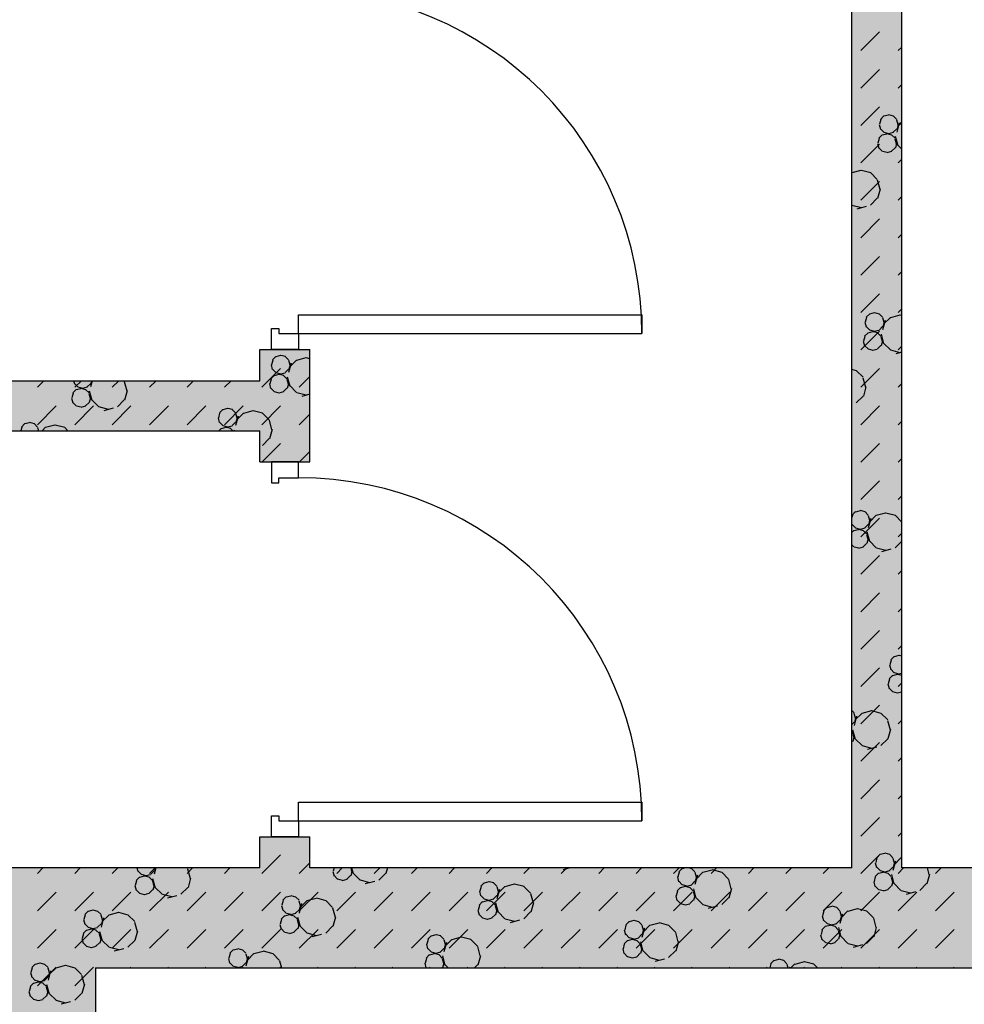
# Model space of a CAD drawing. Header units: millimetres. Extents: x 226749 to 325316, y -44191 to 40236.
# Tile 25 of 164: x 272617 to 274883, y -35667 to -33303. Entities that reach past the tile are written whole.
import ezdxf

# ---------------------------------------------------------------- set-up
doc = ezdxf.new("R2010")
doc.units = ezdxf.units.MM
doc.header["$LTSCALE"] = 100

msp = doc.modelspace()

# ---------------------------------------------------------------- hatches: boundary and pattern name
h = msp.add_hatch()
h.set_pattern_fill('DASH', color=256, scale=20, angle=45)
h.set_pattern_definition([(45, (312278.43, 34080), (0, 89.80256), [63.5, -63.5])])
h.paths.add_polyline_path([(272558.43, -35580), (272558.43, -38580), (271928.43, -38580), (271928.43, -38820), (273278.43, -38820), (273278.43, -38580), (272798.43, -38580), (272798.43, -35580), (275398.43, -35580), (275398.43, -38580), (274978.43, -38580), (274978.43, -38820), (276578.43, -38820), (276578.43, -38580), (275638.43, -38580), (275638.43, -35580), (278398.43, -35580), (278398.43, -38580), (277878.43, -38580), (277878.43, -38820), (278638.43, -38820), (278638.43, -34470), (278398.43, -34470), (278398.43, -35340), (274733.43, -35340), (274733.43, -31500), (274883.43, -31500), (274883.43, -31260), (274383.43, -31260), (274383.43, -31500), (274613.43, -31500), (274613.43, -33000), (274513.43, -33000), (274513.43, -33120), (274613.43, -33120), (274613.43, -35340), (273313.43, -35340), (273313.43, -35265), (273193.43, -35265), (273193.43, -35340), (271898.43, -35340), (271898.43, -34290), (273193.43, -34290), (273193.43, -34365), (273313.43, -34365), (273313.43, -34095), (273193.43, -34095), (273193.43, -34170), (271898.43, -34170), (271898.43, -33120), (273193.43, -33120), (273193.43, -33195), (273313.43, -33195), (273313.43, -33120), (273508.43, -33120), (273508.43, -33000), (271898.43, -33000), (271898.43, -31500), (273383.43, -31500), (273383.43, -31260), (270163.43, -31260), (270163.43, -31500), (271778.43, -31500), (271778.43, -33000), (270208.43, -33000), (270208.43, -33120), (271778.43, -33120), (271778.43, -34170), (270358.43, -34170), (270358.43, -34365), (270478.43, -34365), (270478.43, -34290), (271778.43, -34290), (271778.43, -35340), (270478.43, -35340), (270478.43, -35265), (270358.43, -35265), (270358.43, -35340), (269058.43, -35340), (269058.43, -33120), (269208.43, -33120), (269208.43, -33000), (269058.43, -33000), (269058.43, -31500), (269163.43, -31500), (269163.43, -31260), (264078.43, -31260), (264078.43, -38820), (265978.43, -38820), (265978.43, -38580), (264318.43, -38580), (264318.43, -31500), (268818.43, -31500), (268818.43, -38580), (268478.43, -38580), (268478.43, -38820), (270628.43, -38820), (270628.43, -38580), (269058.43, -38580), (269058.43, -35580)])
h.paths.add_polyline_path([(278398.43, -31500), (278398.43, -32370), (278638.43, -32370), (278638.43, -31260), (278283.43, -31260), (278283.43, -31500)])
h = msp.add_hatch()
h.set_pattern_fill('BET_KOM', color=256, scale=15, angle=135, pattern_type=2)
h.set_pattern_definition([(135, (-1982200.04, 658671.7), (-127.27922, -127.27922), [23.2935, -288.4755]), (165, (-1982216.51, 658688.18), (-127.279202, -127.27915), [23.2935, -336.7065]), (195, (-1982239.01, 658694.205), (-127.2791504, -127.2792018), [23.2935, -600.2445]), (225, (-1982261.5, 658688.18), (220.453974, -220.453974), [23.2935, -156.7065]), (285, (-1982200.04, 658671.7), (127.27915, 127.279202), [23.2935, -336.7065]), (255, (-1982194.01, 658649.2), (127.2792018, 127.2791504), [23.2935, -600.2445]), (225, (-1982200.04, 658626.7), (220.453974, -220.453974), [23.2935, -156.7065]), (195, (-1982216.51, 658610.235), (127.2791504, 127.2792018), [23.2935, -600.243]), (255, (-1982277.98, 658671.7), (127.2792018, 127.2791504), [23.2935, -600.243]), (165, (-1982239.01, 658604.2), (127.279202, 127.27915), [23.2935, -336.7065]), (285, (-1982284.01, 658649.2), (-127.27915, -127.279202), [23.2935, -336.7065]), (135, (-1982261.51, 658610.23), (-127.27922, -127.27922), [23.2935, -288.4755]), (135, (-1982280.7, 658688.74), (-127.27922, -127.27922), [11.6475, -300.1215]), (165, (-1982288.94, 658696.97), (-127.279202, -127.27915), [11.6475, -348.3525]), (285, (-1982280.7, 658688.74), (127.27915, 127.279202), [11.6475, -348.3525]), (195, (-1982300.19, 658699.99), (-127.2791504, -127.2792018), [11.6475, -611.8905]), (255, (-1982277.69, 658677.49), (127.2792018, 127.2791504), [11.6475, -611.8905]), (225, (-1982311.44, 658696.97), (220.453974, -220.453974), [11.6475, -168.3525]), (225, (-1982280.7, 658666.24), (220.453974, -220.453974), [11.6475, -168.3525]), (255, (-1982319.675, 658688.74), (127.2792018, 127.2791504), [11.6475, -611.8905]), (195, (-1982288.94, 658658), (127.2791504, 127.2792018), [11.6475, -611.8905]), (285, (-1982322.69, 658677.49), (-127.27915, -127.279202), [11.6475, -348.3525]), (165, (-1982300.19, 658654.99), (127.279202, 127.27915), [11.6475, -348.3525]), (135, (-1982311.44, 658658), (-127.27922, -127.27922), [11.6475, -300.1215]), (135, (-1982284.69, 658643.23), (-127.27922, -127.27922), [11.6475, -300.1215]), (135, (-1982315.42, 658612.5), (-127.27922, -127.27922), [11.6475, -300.1215]), (165, (-1982292.92, 658651.47), (-127.279202, -127.27915), [11.6475, -348.3525]), (195, (-1982304.17, 658654.48), (-127.2791504, -127.2792018), [11.6475, -611.8905]), (225, (-1982315.42, 658651.47), (220.453974, -220.453974), [11.6475, -168.3525]), (225, (-1982284.7, 658620.73), (220.453974, -220.453974), [11.6475, -168.3525]), (255, (-1982323.66, 658643.23), (127.2792018, 127.2791504), [11.6475, -611.8905]), (285, (-1982326.67, 658631.98), (-127.27915, -127.279202), [11.6475, -348.3525]), (285, (-1982284.69, 658643.23), (127.27915, 127.279202), [11.6475, -348.3525]), (255, (-1982281.67, 658631.98), (127.2792018, 127.2791504), [11.6475, -611.8905]), (195, (-1982292.92, 658612.495), (127.2791504, 127.2792018), [11.6475, -611.8905]), (165, (-1982304.17, 658609.48), (127.279202, 127.27915), [11.6475, -348.3525])])
h.paths.add_polyline_path([(269058.43, -35340), (269058.43, -33120), (269208.43, -33120), (269208.43, -33000), (269058.43, -33000), (269058.43, -31500), (269163.43, -31500), (269163.43, -31260), (264078.43, -31260), (264078.43, -38820), (265978.43, -38820), (265978.43, -38580), (264318.43, -38580), (264318.43, -31500), (268818.43, -31500), (268818.43, -38580), (268478.43, -38580), (268478.43, -38820), (270628.43, -38820), (270628.43, -38580), (269058.43, -38580), (269058.43, -35580), (272558.43, -35580), (272558.43, -38580), (271928.43, -38580), (271928.43, -38820), (273278.43, -38820), (273278.43, -38580), (272798.43, -38580), (272798.43, -35580), (275398.43, -35580), (275398.43, -38580), (274978.43, -38580), (274978.43, -38820), (276578.43, -38820), (276578.43, -38580), (275638.43, -38580), (275638.43, -35580), (278398.43, -35580), (278398.43, -38580), (277878.43, -38580), (277878.43, -38820), (278638.43, -38820), (278638.43, -34470), (278398.43, -34470), (278398.43, -35340), (274733.43, -35340), (274733.43, -31500), (274883.43, -31500), (274883.43, -31260), (274383.43, -31260), (274383.43, -31500), (274613.43, -31500), (274613.43, -33000), (274513.43, -33000), (274513.43, -33120), (274613.43, -33120), (274613.43, -35340), (273313.43, -35340), (273313.43, -35265), (273193.43, -35265), (273193.43, -35340), (271898.43, -35340), (271898.43, -34290), (273193.43, -34290), (273193.43, -34365), (273313.43, -34365), (273313.43, -34095), (273193.43, -34095), (273193.43, -34170), (271898.43, -34170), (271898.43, -33120), (273193.43, -33120), (273193.43, -33195), (273313.43, -33195), (273313.43, -33120), (273508.43, -33120), (273508.43, -33000), (271898.43, -33000), (271898.43, -31500), (273383.43, -31500), (273383.43, -31260), (270163.43, -31260), (270163.43, -31500), (271778.43, -31500), (271778.43, -33000), (270208.43, -33000), (270208.43, -33120), (271778.43, -33120), (271778.43, -34170), (270358.43, -34170), (270358.43, -34365), (270478.43, -34365), (270478.43, -34290), (271778.43, -34290), (271778.43, -35340), (270478.43, -35340), (270478.43, -35265), (270358.43, -35265), (270358.43, -35340)])
h.paths.add_polyline_path([(278638.43, -31260), (278283.43, -31260), (278283.43, -31500), (278398.43, -31500), (278398.43, -32370), (278638.43, -32370)])

# ---------------------------------------------------------------- linework, layer by layer
for p, q in [((274733.43, -35340), (274733.43, -31500)), ((274733.43, -35340), (274733.43, -31500)), ((274613.43, -35340), (274613.43, -33120)), ((274613.43, -35340), (274613.43, -33120)), ((274634.87, -33377.57), (274679.77, -33332.67)), ((274724.67, -33377.57), (274733.43, -33368.8)), ((274634.87, -33467.37), (274679.77, -33422.47)), ((274724.67, -33467.37), (274733.43, -33458.61)), ((274634.87, -33557.17), (274679.77, -33512.27)), ((274683.02, -33543.18), (274680.01, -33554.43)), ((274690.56, -33534.29), (274682.33, -33542.53)), ((274701.6, -33532.21), (274690.35, -33535.22)), ((274713.76, -33534.94), (274702.51, -33531.93)), ((274721.3, -33542.53), (274713.06, -33534.29)), ((274721.08, -33543.46), (274724.1, -33554.71)), ((274679.1, -33554.71), (274682.11, -33565.96)), ((274690.56, -33573.26), (274682.33, -33565.03)), ((274721.3, -33565.03), (274713.06, -33573.26)), ((274727.31, -33550.52), (274721.28, -33573.02)), ((274725.01, -33554.43), (274722, -33565.68)), ((274733.43, -33550.14), (274724.02, -33559.56)), ((274724.67, -33557.17), (274733.43, -33548.41)), ((274679.04, -33588.68), (274676.03, -33599.93)), ((274686.58, -33579.8), (274678.34, -33588.03)), ((274697.62, -33577.71), (274686.37, -33580.73)), ((274702.51, -33576.93), (274691.26, -33573.91)), ((274709.78, -33580.45), (274698.53, -33577.43)), ((274712.85, -33574.19), (274701.6, -33577.21)), ((274717.32, -33588.03), (274709.08, -33579.8)), ((274717.1, -33588.96), (274720.12, -33600.21)), ((274717.78, -33582.99), (274723.81, -33605.49)), ((274634.87, -33646.97), (274679.77, -33602.07)), ((274675.12, -33600.21), (274678.13, -33611.46)), ((274686.58, -33618.77), (274678.34, -33610.53)), ((274717.32, -33610.53), (274709.08, -33618.77)), ((274721.03, -33599.93), (274718.01, -33611.18)), ((274733.43, -33613.97), (274724.02, -33604.56)), ((274698.53, -33622.43), (274687.28, -33619.42)), ((274708.87, -33619.7), (274697.62, -33622.71)), ((274724.67, -33646.97), (274733.43, -33638.21)), ((274635.5, -33665.27), (274613.43, -33671.18)), ((274658.91, -33671.02), (274636.41, -33664.99)), ((274674.68, -33686.84), (274658.21, -33670.37)), ((274674.47, -33687.77), (274680.5, -33710.27)), ((274634.87, -33736.78), (274679.77, -33691.88)), ((274681.41, -33709.99), (274675.38, -33732.49)), ((274674.68, -33731.84), (274658.21, -33748.31)), ((274724.67, -33736.78), (274733.43, -33728.01)), ((274636.41, -33754.99), (274613.91, -33748.96)), ((274648.3, -33751.83), (274625.81, -33757.86)), ((274634.87, -33826.58), (274679.77, -33781.68)), ((274724.67, -33826.58), (274733.43, -33817.82)), ((274634.87, -33916.38), (274679.77, -33871.48)), ((274724.67, -33916.38), (274733.43, -33907.62)), ((274634.87, -34006.19), (274679.77, -33961.28)), ((274648.92, -34018.19), (274645.91, -34029.44)), ((274656.46, -34009.3), (274648.22, -34017.54)), ((274667.49, -34007.22), (274656.24, -34010.23)), ((274679.66, -34009.95), (274668.4, -34006.94)), ((274687.19, -34017.54), (274678.96, -34009.3)), ((274686.98, -34018.47), (274689.99, -34029.72)), ((274706.39, -34018.1), (274689.91, -34034.57)), ((274728.67, -34013), (274706.17, -34019.03)), ((274724.67, -34006.19), (274733.43, -33997.42)), ((274733.43, -34013.75), (274729.58, -34012.72)), ((274644.99, -34029.72), (274648.01, -34040.97)), ((274656.46, -34048.27), (274648.22, -34040.04)), ((274687.19, -34040.04), (274678.96, -34048.28)), ((274693.21, -34025.53), (274687.18, -34048.03)), ((274690.91, -34029.44), (274687.89, -34040.69)), ((274634.87, -34095.99), (274679.77, -34051.09)), ((274644.94, -34063.69), (274641.92, -34074.95)), ((274652.48, -34054.81), (274644.24, -34063.05)), ((274663.51, -34052.72), (274652.26, -34055.74)), ((274668.41, -34051.94), (274657.15, -34048.92)), ((274675.67, -34055.46), (274664.42, -34052.44)), ((274678.74, -34049.2), (274667.49, -34052.22)), ((274683.21, -34063.05), (274674.98, -34054.81)), ((274683, -34063.98), (274686.01, -34075.23)), ((274683.67, -34058), (274689.7, -34080.5)), ((274641.01, -34075.22), (274644.03, -34086.48)), ((274652.48, -34093.78), (274644.24, -34085.55)), ((274683.21, -34085.55), (274674.97, -34093.78)), ((274686.92, -34074.94), (274683.91, -34086.2)), ((274706.39, -34096.04), (274689.91, -34079.57)), ((274724.67, -34095.99), (274733.43, -34087.22)), ((273193.43, -34095), (273313.43, -34095)), ((273193.43, -34170), (273193.43, -34095)), ((273193.43, -34095), (273313.43, -34095)), ((273193.43, -34170), (273193.43, -34095)), ((273198.02, -34095.99), (273199.01, -34095)), ((273231.42, -34111.62), (273223.18, -34119.85)), ((273242.46, -34109.53), (273231.21, -34112.55)), ((273254.62, -34112.27), (273243.37, -34109.25)), ((273262.16, -34119.85), (273253.92, -34111.62)), ((273287.83, -34095.99), (273288.82, -34095)), ((273313.43, -34365), (273313.43, -34095)), ((273313.43, -34365), (273313.43, -34095)), ((274664.42, -34097.44), (274653.17, -34094.43)), ((274674.76, -34094.71), (274663.51, -34097.72)), ((274729.58, -34102.72), (274707.08, -34096.69)), ((274733.43, -34101.72), (274718.98, -34105.6)), ((273219.96, -34132.03), (273222.97, -34143.28)), ((273223.88, -34120.5), (273220.87, -34131.75)), ((273261.94, -34120.78), (273264.96, -34132.03)), ((273268.17, -34127.85), (273262.14, -34150.34)), ((273265.87, -34131.75), (273262.85, -34143)), ((273281.35, -34120.41), (273264.88, -34136.88)), ((273303.63, -34115.31), (273281.13, -34121.34)), ((273313.43, -34117.41), (273304.55, -34115.03)), ((273198.02, -34185.79), (273242.93, -34140.89)), ((273227.44, -34157.12), (273219.2, -34165.36)), ((273231.42, -34150.59), (273223.18, -34142.35)), ((273238.48, -34155.04), (273227.23, -34158.05)), ((273243.37, -34154.25), (273232.12, -34151.24)), ((273250.64, -34157.77), (273239.39, -34154.76)), ((273253.71, -34151.52), (273242.46, -34154.53)), ((273258.17, -34165.36), (273249.94, -34157.12)), ((273262.16, -34142.35), (273253.92, -34150.59)), ((273258.64, -34160.31), (273264.66, -34182.81)), ((273287.83, -34185.79), (273313.43, -34160.19)), ((274624.8, -34146.03), (274613.43, -34142.98)), ((274640.58, -34161.85), (274624.11, -34145.38)), ((274634.87, -34185.79), (274679.77, -34140.89)), ((271898.43, -34170), (273193.43, -34170)), ((271898.43, -34170), (273193.43, -34170)), ((272659.21, -34185.79), (272675, -34170)), ((272745.98, -34170), (272747.96, -34177.39)), ((272756.41, -34184.69), (272748.17, -34176.46)), ((272749.01, -34185.79), (272764.8, -34170)), ((272787.14, -34176.46), (272778.91, -34184.69)), ((272791, -34170), (272787.13, -34184.45)), ((272789.75, -34170), (272787.84, -34177.11)), ((272790.85, -34170), (272789.86, -34170.99)), ((272838.81, -34185.79), (272854.6, -34170)), ((272867.81, -34170.99), (272866.82, -34170)), ((272867.59, -34171.92), (272873.62, -34194.42)), ((272928.62, -34185.79), (272944.41, -34170)), ((273018.42, -34185.79), (273034.21, -34170)), ((273108.22, -34185.79), (273124.01, -34170)), ((273215.98, -34177.54), (273218.99, -34188.79)), ((273219.9, -34166.01), (273216.89, -34177.26)), ((273257.96, -34166.29), (273260.98, -34177.54)), ((273261.89, -34177.26), (273258.87, -34188.51)), ((273281.35, -34198.35), (273264.88, -34181.88)), ((274640.36, -34162.78), (274646.39, -34185.28)), ((274724.67, -34185.79), (274733.43, -34177.03)), ((272744.89, -34200.11), (272741.87, -34211.36)), ((272752.43, -34191.23), (272744.19, -34199.46)), ((272763.46, -34189.14), (272752.21, -34192.16)), ((272768.36, -34188.36), (272757.1, -34185.34)), ((272775.62, -34191.88), (272764.37, -34188.86)), ((272778.69, -34185.62), (272767.44, -34188.64)), ((272783.16, -34199.46), (272774.93, -34191.23)), ((272782.95, -34200.39), (272785.96, -34211.64)), ((272783.62, -34194.42), (272789.65, -34216.92)), ((272874.53, -34194.14), (272868.5, -34216.64)), ((273227.44, -34196.1), (273219.2, -34187.86)), ((273239.39, -34199.76), (273228.14, -34196.74)), ((273249.73, -34197.02), (273238.47, -34200.04)), ((273258.17, -34187.86), (273249.94, -34196.1)), ((273304.55, -34205.03), (273282.05, -34199)), ((273313.43, -34202.69), (273293.95, -34207.91)), ((274640.58, -34206.85), (274624.11, -34223.32)), ((274647.3, -34185), (274641.27, -34207.5)), ((272659.21, -34275.59), (272704.11, -34230.69)), ((272740.96, -34211.64), (272743.98, -34222.89)), ((272752.43, -34230.2), (272744.19, -34221.96)), ((272749.01, -34275.59), (272793.91, -34230.69)), ((272764.37, -34233.86), (272753.12, -34230.85)), ((272774.71, -34231.13), (272763.46, -34234.14)), ((272783.16, -34221.96), (272774.93, -34230.2)), ((272786.87, -34211.36), (272783.86, -34222.61)), ((272806.34, -34232.46), (272789.86, -34215.99)), ((272838.81, -34275.59), (272883.72, -34230.69)), ((272867.81, -34215.99), (272851.34, -34232.46)), ((272928.62, -34275.59), (272973.52, -34230.69)), ((273018.42, -34275.59), (273063.32, -34230.69)), ((273108.22, -34275.59), (273153.12, -34230.69)), ((273198.02, -34275.59), (273242.93, -34230.69)), ((274614.2, -34226.85), (274613.43, -34227.05)), ((274634.87, -34275.59), (274679.77, -34230.69)), ((272829.53, -34239.14), (272807.03, -34233.11)), ((272841.43, -34235.98), (272818.94, -34242.01)), ((273096.6, -34247.78), (273093.59, -34259.03)), ((273104.14, -34238.9), (273095.9, -34247.13)), ((273115.18, -34236.81), (273103.93, -34239.82)), ((273127.34, -34239.54), (273116.09, -34236.53)), ((273134.88, -34247.13), (273126.64, -34238.9)), ((273134.66, -34248.06), (273137.68, -34259.31)), ((273140.89, -34255.12), (273134.86, -34277.62)), ((273154.07, -34247.69), (273137.6, -34264.16)), ((273176.35, -34242.59), (273153.85, -34248.62)), ((273199.77, -34248.34), (273177.27, -34242.31)), ((273215.54, -34264.16), (273199.07, -34247.69)), ((273287.83, -34275.59), (273313.43, -34249.99)), ((272629.13, -34273), (272620.89, -34281.24)), ((272640.17, -34270.91), (272628.92, -34273.93)), ((272652.33, -34273.65), (272641.08, -34270.63)), ((272659.86, -34281.24), (272651.63, -34273)), ((272701.34, -34276.7), (272678.84, -34282.73)), ((272724.75, -34282.45), (272702.25, -34276.42)), ((273092.68, -34259.31), (273095.69, -34270.56)), ((273104.14, -34277.87), (273095.9, -34269.63)), ((273116.09, -34281.53), (273104.84, -34278.52)), ((273126.43, -34278.8), (273115.18, -34281.81)), ((273134.88, -34269.63), (273126.64, -34277.87)), ((273138.59, -34259.03), (273135.57, -34270.28)), ((273215.33, -34265.09), (273221.36, -34287.59)), ((274724.67, -34275.59), (274733.43, -34266.83)), ((271898.43, -34290), (273193.43, -34290)), ((271898.43, -34290), (273193.43, -34290)), ((272621.59, -34281.88), (272619.42, -34290)), ((272659.65, -34282.16), (272661.75, -34290)), ((272665.88, -34289.23), (272665.67, -34290)), ((272679.06, -34281.8), (272670.85, -34290)), ((272732.26, -34290), (272724.06, -34281.8)), ((273100.16, -34284.4), (273094.56, -34290)), ((273111.2, -34282.32), (273099.95, -34285.33)), ((273123.36, -34285.05), (273112.11, -34282.04)), ((273128.26, -34290), (273122.66, -34284.4)), ((273131.36, -34287.59), (273132, -34290)), ((273193.43, -34365), (273193.43, -34290)), ((273193.43, -34365), (273193.43, -34290)), ((273222.27, -34287.31), (273216.24, -34309.81)), ((273198.42, -34365), (273242.93, -34320.49)), ((273215.54, -34309.16), (273199.07, -34325.63)), ((274634.87, -34365.4), (274679.77, -34320.49)), ((273288.22, -34365), (273313.43, -34339.79)), ((273193.43, -34365), (273313.43, -34365)), ((273193.43, -34365), (273313.43, -34365)), ((274724.67, -34365.4), (274733.43, -34356.63)), ((274634.87, -34455.2), (274679.77, -34410.3)), ((274724.67, -34455.2), (274733.43, -34446.43)), ((274622.35, -34484.32), (274614.12, -34492.55)), ((274633.39, -34482.23), (274622.14, -34485.25)), ((274645.55, -34484.97), (274634.3, -34481.95)), ((274653.09, -34492.55), (274644.85, -34484.31)), ((274694.57, -34488.01), (274672.07, -34494.04)), ((274717.98, -34493.76), (274695.48, -34487.73)), ((274614.82, -34493.2), (274613.43, -34498.36)), ((274613.43, -34514.22), (274613.9, -34515.98)), ((274622.35, -34523.29), (274614.12, -34515.05)), ((274634.87, -34545), (274679.77, -34500.1)), ((274653.09, -34515.05), (274644.85, -34523.29)), ((274652.87, -34493.48), (274655.89, -34504.73)), ((274659.1, -34500.54), (274653.08, -34523.04)), ((274656.8, -34504.45), (274653.79, -34515.7)), ((274672.28, -34493.11), (274655.81, -34509.58)), ((274733.43, -34509.26), (274717.28, -34493.11)), ((274618.37, -34529.82), (274613.43, -34534.76)), ((274629.41, -34527.74), (274618.16, -34530.75)), ((274634.3, -34526.95), (274623.05, -34523.94)), ((274641.57, -34530.47), (274630.32, -34527.46)), ((274644.64, -34524.22), (274633.39, -34527.23)), ((274649.11, -34538.06), (274640.87, -34529.82)), ((274648.89, -34538.99), (274651.91, -34550.24)), ((274649.57, -34533.01), (274655.6, -34555.51)), ((274724.67, -34545), (274733.43, -34536.24)), ((274649.11, -34560.56), (274640.87, -34568.79)), ((274652.82, -34549.96), (274649.81, -34561.21)), ((274672.28, -34571.05), (274655.81, -34554.58)), ((274733.43, -34554.9), (274717.28, -34571.05)), ((274618.37, -34568.79), (274613.43, -34563.85)), ((274630.32, -34572.46), (274619.07, -34569.44)), ((274640.66, -34569.72), (274629.41, -34572.74)), ((274695.48, -34577.73), (274672.98, -34571.7)), ((274707.37, -34574.58), (274684.87, -34580.61)), ((274634.87, -34634.8), (274679.77, -34589.9)), ((274724.67, -34634.8), (274733.43, -34626.04)), ((274634.87, -34724.61), (274679.77, -34679.7)), ((274724.67, -34724.61), (274733.43, -34715.84)), ((274634.87, -34814.41), (274679.77, -34769.51)), ((274724.67, -34814.41), (274733.43, -34805.64)), ((274707.99, -34840.93), (274704.98, -34852.18)), ((274715.53, -34832.05), (274707.29, -34840.29)), ((274726.57, -34829.96), (274715.31, -34832.98)), ((274733.43, -34831.28), (274727.48, -34829.68)), ((274634.87, -34904.21), (274679.77, -34859.31)), ((274704.06, -34852.46), (274707.08, -34863.72)), ((274715.53, -34871.02), (274707.29, -34862.78)), ((274704.01, -34886.44), (274700.99, -34897.69)), ((274711.55, -34877.56), (274703.31, -34885.79)), ((274722.58, -34875.47), (274711.33, -34878.49)), ((274727.48, -34874.68), (274716.23, -34871.67)), ((274733.43, -34877.85), (274723.49, -34875.19)), ((274733.43, -34873.12), (274726.56, -34874.96)), ((274700.08, -34897.97), (274703.1, -34909.22)), ((274711.55, -34916.53), (274703.31, -34908.29)), ((274723.49, -34920.19), (274712.24, -34917.18)), ((274733.43, -34917.56), (274722.58, -34920.47)), ((274724.67, -34904.21), (274733.43, -34895.45)), ((274618.98, -34967.56), (274613.43, -34962.01)), ((274634.87, -34994.01), (274679.77, -34949.11)), ((274660.46, -34963.02), (274637.96, -34969.05)), ((274683.87, -34968.77), (274661.37, -34962.74)), ((274618.77, -34968.49), (274621.79, -34979.74)), ((274625, -34975.55), (274618.97, -34998.05)), ((274622.7, -34979.46), (274619.68, -34990.71)), ((274638.18, -34968.12), (274621.71, -34984.6)), ((274699.65, -34984.6), (274683.18, -34968.12)), ((274699.43, -34985.52), (274705.46, -35008.02)), ((274724.67, -34994.01), (274733.43, -34985.25)), ((274618.98, -34990.06), (274613.43, -34995.62)), ((274615, -35013.07), (274613.43, -35011.5)), ((274615.46, -35008.02), (274621.49, -35030.52)), ((274706.37, -35007.75), (274700.35, -35030.25)), ((274615, -35035.57), (274613.43, -35037.14)), ((274614.79, -35014), (274617.8, -35025.25)), ((274618.72, -35024.97), (274615.7, -35036.22)), ((274638.18, -35046.07), (274621.71, -35029.59)), ((274699.65, -35029.59), (274683.18, -35046.07)), ((274634.87, -35083.82), (274679.77, -35038.91)), ((274661.38, -35052.74), (274638.88, -35046.72)), ((274673.27, -35049.59), (274650.77, -35055.62)), ((274724.67, -35083.82), (274733.43, -35075.05)), ((274634.87, -35173.62), (274679.77, -35128.72)), ((274724.67, -35173.62), (274733.43, -35164.85)), ((274634.87, -35263.42), (274679.77, -35218.52)), ((273193.43, -35265), (273313.43, -35265)), ((273193.43, -35340), (273193.43, -35265)), ((273193.43, -35265), (273313.43, -35265)), ((273193.43, -35340), (273193.43, -35265)), ((273313.43, -35340), (273313.43, -35265)), ((273313.43, -35340), (273313.43, -35265)), ((274724.67, -35263.42), (274733.43, -35254.66)), ((273198.02, -35353.22), (273242.93, -35308.32)), ((274634.87, -35353.22), (274679.77, -35308.32)), ((274673.89, -35315.95), (274670.87, -35327.2)), ((274681.42, -35307.06), (274673.19, -35315.3)), ((274692.46, -35304.98), (274681.21, -35307.99)), ((274704.62, -35307.71), (274693.37, -35304.7)), ((274712.16, -35315.3), (274703.92, -35307.06)), ((274711.95, -35316.23), (274714.96, -35327.48)), ((274731.35, -35315.86), (274714.88, -35332.33)), ((274733.43, -35316.17), (274731.14, -35316.79)), ((273193.43, -35340), (271898.43, -35340)), ((273193.43, -35340), (271898.43, -35340)), ((272659.21, -35353.22), (272672.43, -35340)), ((272749.01, -35353.22), (272762.24, -35340)), ((272838.81, -35353.22), (272852.04, -35340)), ((272898.1, -35340), (272900.2, -35347.87)), ((272928.62, -35353.22), (272941.84, -35340)), ((272943.37, -35340), (272939.37, -35354.93)), ((272942.12, -35340), (272940.09, -35347.58)), ((272943.58, -35340), (272942.11, -35341.47)), ((273018.42, -35353.22), (273031.64, -35340)), ((273020.05, -35341.47), (273018.58, -35340)), ((273019.84, -35342.4), (273025.87, -35364.9)), ((273108.22, -35353.22), (273121.45, -35340)), ((273287.83, -35353.22), (273313.43, -35327.62)), ((274613.43, -35340), (273313.43, -35340)), ((274613.43, -35340), (273313.43, -35340)), ((273371.2, -35340), (273369.13, -35347.74)), ((273377.63, -35353.22), (273390.85, -35340)), ((273411.07, -35340), (273413.22, -35348.02)), ((273413.35, -35340), (273416.91, -35353.29)), ((273467.43, -35353.22), (273480.66, -35340)), ((273499.25, -35340), (273495.76, -35353.01)), ((273557.23, -35353.22), (273570.46, -35340)), ((273647.04, -35353.22), (273660.26, -35340)), ((273736.84, -35353.22), (273750.06, -35340)), ((273826.64, -35353.22), (273839.87, -35340)), ((273916.44, -35353.22), (273929.67, -35340)), ((273937.19, -35340), (273921.2, -35344.28)), ((273931.8, -35341.41), (273926.55, -35340)), ((274006.25, -35353.22), (274019.47, -35340)), ((274096.05, -35353.22), (274109.27, -35340)), ((274185.85, -35353.22), (274199.08, -35340)), ((274206.41, -35341.17), (274198.17, -35349.4)), ((274214.02, -35340), (274206.2, -35342.1)), ((274229.61, -35341.81), (274222.83, -35340)), ((274237.15, -35349.4), (274228.91, -35341.16)), ((274275.65, -35353.22), (274288.88, -35340)), ((274365.46, -35353.22), (274378.68, -35340)), ((274455.26, -35353.22), (274468.48, -35340)), ((274545.06, -35353.22), (274558.29, -35340)), ((274669.96, -35327.48), (274672.97, -35338.73)), ((274681.42, -35346.03), (274673.19, -35337.8)), ((274712.16, -35337.8), (274703.92, -35346.03)), ((274718.18, -35323.28), (274712.15, -35345.78)), ((274715.87, -35327.2), (274712.86, -35338.45)), ((274724.67, -35353.22), (274737.89, -35340)), ((278398.43, -35340), (274733.43, -35340)), ((278398.43, -35340), (274733.43, -35340)), ((274794.41, -35340), (274798.64, -35355.76)), ((274814.47, -35353.22), (274827.69, -35340)), ((272904.67, -35361.71), (272896.43, -35369.94)), ((272908.65, -35355.17), (272900.42, -35346.93)), ((272915.71, -35359.62), (272904.46, -35362.64)), ((272920.6, -35358.83), (272909.35, -35355.82)), ((272927.87, -35362.36), (272916.62, -35359.34)), ((272930.94, -35356.1), (272919.69, -35359.11)), ((272935.41, -35369.94), (272927.17, -35361.71)), ((272939.39, -35346.94), (272931.15, -35355.17)), ((272935.87, -35364.89), (272941.9, -35387.39)), ((273026.78, -35364.62), (273020.75, -35387.12)), ((273368.22, -35348.02), (273371.24, -35359.27)), ((273379.68, -35366.57), (273371.45, -35358.34)), ((273410.42, -35358.34), (273402.18, -35366.57)), ((273414.13, -35347.74), (273411.12, -35358.99)), ((273433.59, -35368.83), (273417.12, -35352.36)), ((273495.06, -35352.36), (273478.59, -35368.83)), ((274194.95, -35361.58), (274197.96, -35372.83)), ((274198.87, -35350.05), (274195.86, -35361.3)), ((274236.93, -35350.33), (274239.95, -35361.58)), ((274243.16, -35357.39), (274237.13, -35379.89)), ((274240.86, -35361.3), (274237.85, -35372.55)), ((274256.34, -35349.96), (274239.87, -35366.43)), ((274278.62, -35344.86), (274256.12, -35350.89)), ((274302.04, -35350.61), (274279.54, -35344.58)), ((274317.81, -35366.43), (274301.34, -35349.96)), ((274669.9, -35361.45), (274666.89, -35372.7)), ((274677.44, -35352.57), (274669.2, -35360.8)), ((274688.48, -35350.48), (274677.23, -35353.5)), ((274693.37, -35349.7), (274682.12, -35346.68)), ((274700.64, -35353.22), (274689.39, -35350.2)), ((274703.71, -35346.96), (274692.46, -35349.98)), ((274708.18, -35360.8), (274699.94, -35352.57)), ((274707.96, -35361.73), (274710.98, -35372.98)), ((274708.64, -35355.76), (274714.67, -35378.26)), ((274799.55, -35355.48), (274793.52, -35377.98)), ((272893.21, -35382.12), (272896.22, -35393.37)), ((272897.13, -35370.59), (272894.12, -35381.84)), ((272935.19, -35370.87), (272938.21, -35382.12)), ((272939.12, -35381.84), (272936.11, -35393.09)), ((272958.58, -35402.94), (272942.11, -35386.47)), ((273020.05, -35386.47), (273003.58, -35402.94)), ((273391.63, -35370.24), (273380.38, -35367.22)), ((273401.97, -35367.5), (273390.72, -35370.52)), ((273456.79, -35375.51), (273434.29, -35369.48)), ((273468.69, -35372.36), (273446.19, -35378.39)), ((273723.86, -35384.15), (273720.85, -35395.4)), ((273731.4, -35375.27), (273723.16, -35383.51)), ((273742.44, -35373.19), (273731.19, -35376.2)), ((273754.6, -35375.92), (273743.35, -35372.9)), ((273762.13, -35383.51), (273753.9, -35375.27)), ((273761.92, -35384.43), (273764.94, -35395.69)), ((273781.33, -35384.07), (273764.86, -35400.54)), ((273803.61, -35378.97), (273781.11, -35385)), ((273827.02, -35384.72), (273804.52, -35378.69)), ((273842.8, -35400.54), (273826.33, -35384.07)), ((274202.43, -35386.67), (274194.19, -35394.91)), ((274206.41, -35380.14), (274198.17, -35371.9)), ((274213.47, -35384.59), (274202.22, -35387.6)), ((274218.36, -35383.8), (274207.11, -35380.79)), ((274225.63, -35387.32), (274214.38, -35384.31)), ((274228.7, -35381.07), (274217.45, -35384.08)), ((274233.17, -35394.91), (274224.93, -35386.67)), ((274237.15, -35371.9), (274228.91, -35380.14)), ((274233.63, -35389.86), (274239.65, -35412.36)), ((274317.6, -35367.36), (274323.63, -35389.86)), ((274324.54, -35389.58), (274318.51, -35412.08)), ((274665.98, -35372.98), (274668.99, -35384.23)), ((274677.44, -35391.54), (274669.21, -35383.3)), ((274708.18, -35383.3), (274699.94, -35391.54)), ((274711.89, -35372.7), (274708.88, -35383.95)), ((274731.35, -35393.8), (274714.88, -35377.33)), ((274792.82, -35377.33), (274776.35, -35393.8)), ((272659.21, -35443.03), (272704.11, -35398.12)), ((272749.01, -35443.03), (272793.91, -35398.12)), ((272838.81, -35443.03), (272883.72, -35398.12)), ((272904.67, -35400.68), (272896.44, -35392.44)), ((272916.62, -35404.34), (272905.37, -35401.33)), ((272926.96, -35401.61), (272915.71, -35404.62)), ((272935.41, -35392.44), (272927.17, -35400.68)), ((272928.62, -35443.03), (272973.52, -35398.12)), ((272981.78, -35409.62), (272959.28, -35403.59)), ((272993.68, -35406.46), (272971.18, -35412.49)), ((273018.42, -35443.03), (273063.32, -35398.12)), ((273108.22, -35443.03), (273153.12, -35398.12)), ((273198.02, -35443.03), (273242.93, -35398.12)), ((273256.39, -35409.37), (273248.15, -35417.61)), ((273267.42, -35407.29), (273256.17, -35410.3)), ((273279.58, -35410.02), (273268.33, -35407.01)), ((273287.12, -35417.61), (273278.89, -35409.37)), ((273287.83, -35443.03), (273332.73, -35398.12)), ((273328.6, -35413.07), (273306.1, -35419.1)), ((273352.01, -35418.82), (273329.51, -35412.79)), ((273377.63, -35443.03), (273422.53, -35398.12)), ((273467.43, -35443.03), (273512.33, -35398.12)), ((273557.23, -35443.03), (273602.14, -35398.12)), ((273647.04, -35443.03), (273691.94, -35398.12)), ((273719.94, -35395.69), (273722.95, -35406.94)), ((273731.4, -35414.24), (273723.16, -35406.01)), ((273736.84, -35443.03), (273781.74, -35398.12)), ((273762.13, -35406.01), (273753.9, -35414.24)), ((273768.15, -35391.49), (273762.12, -35413.99)), ((273765.85, -35395.4), (273762.83, -35406.66)), ((273826.64, -35443.03), (273871.54, -35398.12)), ((273842.58, -35401.47), (273848.61, -35423.97)), ((273916.44, -35443.03), (273961.35, -35398.12)), ((274006.25, -35443.03), (274051.15, -35398.12)), ((274096.05, -35443.03), (274140.95, -35398.12)), ((274185.85, -35443.03), (274230.75, -35398.12)), ((274190.97, -35407.09), (274193.98, -35418.34)), ((274194.89, -35395.56), (274191.88, -35406.81)), ((274232.95, -35395.84), (274235.97, -35407.09)), ((274236.88, -35406.81), (274233.86, -35418.06)), ((274256.34, -35427.9), (274239.87, -35411.43)), ((274275.65, -35443.03), (274320.56, -35398.12)), ((274317.81, -35411.43), (274301.34, -35427.9)), ((274365.46, -35443.03), (274410.36, -35398.12)), ((274455.26, -35443.03), (274500.16, -35398.12)), ((274545.06, -35443.03), (274589.96, -35398.12)), ((274634.87, -35443.03), (274679.77, -35398.12)), ((274689.39, -35395.2), (274678.14, -35392.19)), ((274699.73, -35392.47), (274688.48, -35395.48)), ((274724.67, -35443.03), (274769.57, -35398.12)), ((274754.55, -35400.48), (274732.05, -35394.45)), ((274766.44, -35397.33), (274743.94, -35403.36)), ((274814.47, -35443.03), (274859.37, -35398.12)), ((273244.92, -35429.79), (273247.94, -35441.04)), ((273248.85, -35418.26), (273245.83, -35429.51)), ((273286.91, -35418.54), (273289.92, -35429.79)), ((273293.14, -35425.6), (273287.11, -35448.1)), ((273290.83, -35429.51), (273287.82, -35440.76)), ((273306.31, -35418.17), (273289.84, -35434.64)), ((273367.78, -35434.64), (273351.31, -35418.17)), ((273367.57, -35435.57), (273373.6, -35458.07)), ((273719.88, -35429.66), (273716.86, -35440.91)), ((273727.42, -35420.78), (273719.18, -35429.01)), ((273738.45, -35418.69), (273727.2, -35421.71)), ((273743.35, -35417.91), (273732.1, -35414.89)), ((273750.62, -35421.43), (273739.36, -35418.41)), ((273753.69, -35415.17), (273742.44, -35418.18)), ((273758.15, -35429.01), (273749.92, -35420.78)), ((273757.94, -35429.94), (273760.95, -35441.19)), ((273758.61, -35423.97), (273764.64, -35446.47)), ((273849.52, -35423.69), (273843.49, -35446.19)), ((274202.43, -35425.64), (274194.19, -35417.41)), ((274214.38, -35429.31), (274203.13, -35426.29)), ((274224.72, -35426.57), (274213.47, -35429.59)), ((274233.16, -35417.41), (274224.93, -35425.64)), ((274279.54, -35434.58), (274257.04, -35428.55)), ((274291.43, -35431.43), (274268.93, -35437.46)), ((274554.14, -35434.34), (274545.91, -35442.58)), ((274565.18, -35432.26), (274553.93, -35435.27)), ((274577.34, -35434.99), (274566.09, -35431.98)), ((274584.88, -35442.58), (274576.64, -35434.34)), ((272773.84, -35452.36), (272770.82, -35463.61)), ((272781.37, -35443.48), (272773.14, -35451.72)), ((272792.41, -35441.39), (272781.16, -35444.41)), ((272804.57, -35444.13), (272793.32, -35441.11)), ((272812.11, -35451.71), (272803.87, -35443.48)), ((272811.9, -35452.64), (272814.91, -35463.89)), ((272818.12, -35459.7), (272812.1, -35482.2)), ((272831.3, -35452.28), (272814.83, -35468.75)), ((272853.59, -35447.18), (272831.09, -35453.2)), ((272877, -35452.92), (272854.5, -35446.9)), ((272892.77, -35468.75), (272876.3, -35452.28)), ((273252.4, -35454.88), (273244.17, -35463.12)), ((273256.39, -35448.35), (273248.15, -35440.11)), ((273263.44, -35452.8), (273252.19, -35455.81)), ((273268.33, -35452.01), (273257.08, -35449)), ((273275.6, -35455.53), (273264.35, -35452.52)), ((273278.67, -35449.27), (273267.42, -35452.29)), ((273283.14, -35463.12), (273274.9, -35454.88)), ((273287.12, -35440.11), (273278.89, -35448.35)), ((273283.6, -35458.07), (273289.63, -35480.57)), ((273374.51, -35457.79), (273368.48, -35480.29)), ((273715.95, -35441.19), (273718.97, -35452.44)), ((273727.42, -35459.75), (273719.18, -35451.51)), ((273739.37, -35463.41), (273728.12, -35460.4)), ((273749.7, -35460.68), (273738.45, -35463.69)), ((273758.15, -35451.51), (273749.92, -35459.75)), ((273761.87, -35440.91), (273758.85, -35452.16)), ((273781.33, -35462.01), (273764.86, -35445.54)), ((273842.8, -35445.54), (273826.33, -35462.01)), ((274542.68, -35454.76), (274545.7, -35466.01)), ((274546.61, -35443.22), (274543.59, -35454.48)), ((274584.67, -35443.51), (274587.68, -35454.76)), ((274590.9, -35450.56), (274584.87, -35473.06)), ((274588.59, -35454.48), (274585.58, -35465.73)), ((274604.07, -35443.14), (274587.6, -35459.61)), ((274626.36, -35438.04), (274603.86, -35444.07)), ((274649.77, -35443.79), (274627.27, -35437.76)), ((274665.54, -35459.61), (274649.07, -35443.14)), ((274665.33, -35460.54), (274671.36, -35483.04)), ((272769.91, -35463.89), (272772.93, -35475.15)), ((272781.37, -35482.45), (272773.14, -35474.21)), ((272793.32, -35486.11), (272782.07, -35483.1)), ((272803.66, -35483.38), (272792.41, -35486.39)), ((272812.11, -35474.22), (272803.87, -35482.45)), ((272815.82, -35463.61), (272812.81, -35474.86)), ((272892.56, -35469.68), (272898.59, -35492.18)), ((273240.94, -35475.3), (273243.96, -35486.55)), ((273244.87, -35463.77), (273241.85, -35475.02)), ((273282.93, -35464.05), (273285.94, -35475.3)), ((273286.85, -35475.02), (273283.84, -35486.27)), ((273306.31, -35496.11), (273289.84, -35479.64)), ((273367.78, -35479.64), (273351.31, -35496.11)), ((273804.53, -35468.69), (273782.03, -35462.66)), ((273816.42, -35465.53), (273793.92, -35471.56)), ((274071.59, -35477.33), (274068.58, -35488.58)), ((274079.13, -35468.45), (274070.89, -35476.68)), ((274090.17, -35466.36), (274078.92, -35469.37)), ((274102.33, -35469.09), (274091.08, -35466.08)), ((274109.87, -35476.68), (274101.63, -35468.44)), ((274109.65, -35477.61), (274112.67, -35488.86)), ((274115.88, -35484.67), (274109.85, -35507.17)), ((274129.06, -35477.24), (274112.59, -35493.71)), ((274151.35, -35472.14), (274128.85, -35478.17)), ((274174.76, -35477.89), (274152.26, -35471.86)), ((274190.53, -35493.71), (274174.06, -35477.24)), ((274550.16, -35479.85), (274541.93, -35488.08)), ((274554.14, -35473.31), (274545.91, -35465.08)), ((274561.2, -35477.76), (274549.95, -35480.78)), ((274566.09, -35476.98), (274554.84, -35473.96)), ((274573.36, -35480.5), (274562.11, -35477.48)), ((274576.43, -35474.24), (274565.18, -35477.26)), ((274580.9, -35488.08), (274572.66, -35479.85)), ((274584.88, -35465.08), (274576.64, -35473.31)), ((274581.36, -35483.04), (274587.39, -35505.54)), ((274672.27, -35482.76), (274666.24, -35505.26)), ((272659.21, -35532.83), (272704.11, -35487.93)), ((272749.01, -35532.83), (272793.91, -35487.93)), ((272769.85, -35497.87), (272766.84, -35509.12)), ((272777.39, -35488.99), (272769.16, -35497.22)), ((272788.43, -35486.9), (272777.18, -35489.91)), ((272800.59, -35489.63), (272789.34, -35486.62)), ((272808.13, -35497.22), (272799.89, -35488.99)), ((272807.92, -35498.15), (272810.93, -35509.4)), ((272808.59, -35492.17), (272814.62, -35514.67)), ((272838.81, -35532.83), (272883.72, -35487.93)), ((272899.5, -35491.9), (272893.47, -35514.4)), ((272928.62, -35532.83), (272973.52, -35487.93)), ((273018.42, -35532.83), (273063.32, -35487.93)), ((273108.22, -35532.83), (273153.12, -35487.93)), ((273198.02, -35532.83), (273242.93, -35487.93)), ((273252.4, -35493.85), (273244.17, -35485.62)), ((273264.35, -35497.52), (273253.1, -35494.5)), ((273274.69, -35494.78), (273263.44, -35497.8)), ((273283.14, -35485.62), (273274.9, -35493.85)), ((273287.83, -35532.83), (273332.73, -35487.93)), ((273329.51, -35502.79), (273307.01, -35496.76)), ((273341.41, -35499.64), (273318.91, -35505.67)), ((273377.63, -35532.83), (273422.53, -35487.93)), ((273467.43, -35532.83), (273512.33, -35487.93)), ((273557.23, -35532.83), (273602.14, -35487.93)), ((273604.12, -35502.55), (273595.88, -35510.79)), ((273615.16, -35500.46), (273603.91, -35503.48)), ((273627.32, -35503.2), (273616.07, -35500.18)), ((273634.85, -35510.78), (273626.62, -35502.55)), ((273647.04, -35532.83), (273691.94, -35487.93)), ((273676.33, -35506.25), (273653.83, -35512.27)), ((273699.74, -35511.99), (273677.24, -35505.97)), ((273736.84, -35532.83), (273781.74, -35487.93)), ((273826.64, -35532.83), (273871.54, -35487.93)), ((273916.44, -35532.83), (273961.35, -35487.93)), ((274006.25, -35532.83), (274051.15, -35487.93)), ((274067.67, -35488.86), (274070.68, -35500.11)), ((274079.13, -35507.42), (274070.89, -35499.18)), ((274091.08, -35511.08), (274079.83, -35508.07)), ((274101.42, -35508.35), (274090.17, -35511.36)), ((274096.05, -35532.83), (274140.95, -35487.93)), ((274109.87, -35499.18), (274101.63, -35507.42)), ((274113.58, -35488.58), (274110.57, -35499.83)), ((274185.85, -35532.83), (274230.75, -35487.93)), ((274190.32, -35494.64), (274196.35, -35517.14)), ((274275.65, -35532.83), (274320.56, -35487.93)), ((274365.46, -35532.83), (274410.36, -35487.93)), ((274455.26, -35532.83), (274500.16, -35487.93)), ((274538.7, -35500.26), (274541.72, -35511.51)), ((274542.63, -35488.73), (274539.61, -35499.98)), ((274545.06, -35532.83), (274589.96, -35487.93)), ((274580.69, -35489.01), (274583.7, -35500.26)), ((274584.61, -35499.98), (274581.6, -35511.23)), ((274604.07, -35521.08), (274587.6, -35504.61)), ((274634.87, -35532.83), (274679.77, -35487.93)), ((274665.54, -35504.61), (274649.07, -35521.08)), ((274724.67, -35532.83), (274769.57, -35487.93)), ((274814.47, -35532.83), (274859.37, -35487.93)), ((272765.93, -35509.4), (272768.94, -35520.65)), ((272777.39, -35527.96), (272769.16, -35519.72)), ((272789.34, -35531.62), (272778.09, -35528.61)), ((272799.68, -35528.89), (272788.43, -35531.9)), ((272808.13, -35519.72), (272799.89, -35527.96)), ((272811.84, -35509.12), (272808.83, -35520.37)), ((272831.3, -35530.22), (272814.83, -35513.75)), ((272854.5, -35536.89), (272832, -35530.87)), ((272892.77, -35513.75), (272876.3, -35530.22)), ((273592.66, -35522.97), (273595.67, -35534.22)), ((273596.58, -35511.43), (273593.57, -35522.68)), ((273634.64, -35511.71), (273637.66, -35522.96)), ((273640.87, -35518.77), (273634.84, -35541.27)), ((273638.57, -35522.68), (273635.55, -35533.93)), ((273654.05, -35511.35), (273637.58, -35527.82)), ((273715.52, -35527.82), (273699.05, -35511.35)), ((273715.3, -35528.75), (273721.33, -35551.25)), ((274067.61, -35522.84), (274064.6, -35534.09)), ((274075.15, -35513.95), (274066.91, -35522.19)), ((274086.19, -35511.87), (274074.94, -35514.88)), ((274098.35, -35514.6), (274087.1, -35511.59)), ((274105.89, -35522.19), (274097.65, -35513.95)), ((274105.67, -35523.12), (274108.69, -35534.37)), ((274106.35, -35517.14), (274112.38, -35539.64)), ((274197.26, -35516.86), (274191.23, -35539.36)), ((274550.16, -35518.82), (274541.93, -35510.58)), ((274562.11, -35522.48), (274550.86, -35519.47)), ((274572.45, -35519.75), (274561.2, -35522.76)), ((274580.9, -35510.58), (274572.66, -35518.82)), ((274627.27, -35527.76), (274604.77, -35521.73)), ((274639.16, -35524.61), (274616.66, -35530.63)), ((272866.4, -35533.74), (272843.9, -35539.77)), ((273121.57, -35545.54), (273118.55, -35556.79)), ((273129.11, -35536.65), (273120.87, -35544.89)), ((273140.14, -35534.57), (273128.89, -35537.58)), ((273152.31, -35537.3), (273141.05, -35534.29)), ((273159.84, -35544.89), (273151.61, -35536.65)), ((273159.63, -35545.82), (273162.64, -35557.07)), ((273165.86, -35552.88), (273159.83, -35575.38)), ((273179.03, -35545.45), (273162.56, -35561.92)), ((273201.32, -35540.35), (273178.82, -35546.38)), ((273224.73, -35546.1), (273202.23, -35540.07)), ((273240.51, -35561.92), (273224.03, -35545.45)), ((273600.14, -35548.06), (273591.9, -35556.29)), ((273604.12, -35541.52), (273595.88, -35533.28)), ((273611.18, -35545.97), (273599.92, -35548.99)), ((273616.07, -35545.18), (273604.82, -35542.17)), ((273623.34, -35548.71), (273612.09, -35545.69)), ((273626.41, -35542.45), (273615.16, -35545.46)), ((273630.87, -35556.29), (273622.64, -35548.06)), ((273634.85, -35533.29), (273626.62, -35541.52)), ((273631.33, -35551.24), (273637.36, -35573.74)), ((273722.24, -35550.97), (273716.22, -35573.47)), ((274063.69, -35534.37), (274066.7, -35545.62)), ((274075.15, -35552.92), (274066.91, -35544.69)), ((274087.1, -35556.59), (274075.85, -35553.57)), ((274097.44, -35553.85), (274086.19, -35556.87)), ((274105.89, -35544.69), (274097.65, -35552.92)), ((274109.6, -35534.09), (274106.58, -35545.34)), ((274129.06, -35555.18), (274112.59, -35538.71)), ((274152.26, -35561.86), (274129.76, -35555.83)), ((274190.53, -35538.71), (274174.06, -35555.18)), ((272654.09, -35570.76), (272645.86, -35578.99)), ((272665.13, -35568.67), (272653.88, -35571.69)), ((272659.21, -35622.63), (272704.11, -35577.73)), ((272677.29, -35571.41), (272666.04, -35568.39)), ((272684.83, -35578.99), (272676.59, -35570.76)), ((272704.02, -35579.55), (272687.55, -35596.03)), ((272726.31, -35574.45), (272703.81, -35580.48)), ((272749.72, -35580.2), (272727.22, -35574.17)), ((272749.01, -35622.63), (272793.91, -35577.73)), ((272765.49, -35596.03), (272749.02, -35579.55)), ((272881.45, -35580), (272883.72, -35577.73)), ((272971.25, -35580), (272973.52, -35577.73)), ((273061.05, -35580), (273063.32, -35577.73)), ((273117.64, -35557.07), (273120.66, -35568.32)), ((273129.11, -35575.62), (273120.87, -35567.39)), ((273141.05, -35579.29), (273129.8, -35576.27)), ((273151.39, -35576.55), (273140.14, -35579.57)), ((273150.85, -35580), (273153.12, -35577.73)), ((273159.84, -35567.39), (273151.61, -35575.63)), ((273163.56, -35556.79), (273160.54, -35568.04)), ((273240.29, -35562.85), (273244.89, -35580)), ((273240.66, -35580), (273242.93, -35577.73)), ((273330.46, -35580), (273332.73, -35577.73)), ((273420.26, -35580), (273422.53, -35577.73)), ((273510.06, -35580), (273512.33, -35577.73)), ((273588.68, -35568.47), (273591.69, -35579.72)), ((273592.6, -35556.94), (273589.59, -35568.19)), ((273593.11, -35580), (273591.9, -35578.79)), ((273599.87, -35580), (273602.14, -35577.73)), ((273630.87, -35578.79), (273629.67, -35580)), ((273630.66, -35557.22), (273633.68, -35568.47)), ((273634.59, -35568.19), (273631.57, -35579.44)), ((273644.76, -35580), (273637.58, -35572.82)), ((273689.67, -35580), (273691.94, -35577.73)), ((273715.52, -35572.82), (273708.33, -35580)), ((273779.47, -35580), (273781.74, -35577.73)), ((273869.27, -35580), (273871.54, -35577.73)), ((273959.08, -35580), (273961.35, -35577.73)), ((274048.88, -35580), (274051.15, -35577.73)), ((274138.68, -35580), (274140.95, -35577.73)), ((274164.15, -35558.71), (274141.65, -35564.74)), ((274228.48, -35580), (274230.75, -35577.73)), ((274318.29, -35580), (274320.56, -35577.73)), ((274408.09, -35580), (274410.36, -35577.73)), ((274419.33, -35570.5), (274416.78, -35580)), ((274426.86, -35561.62), (274418.63, -35569.86)), ((274437.9, -35559.53), (274426.65, -35562.55)), ((274450.06, -35562.27), (274438.81, -35559.25)), ((274457.6, -35569.85), (274449.36, -35561.62)), ((274457.39, -35570.78), (274459.86, -35580)), ((274463.62, -35577.84), (274463.04, -35580)), ((274476.79, -35570.42), (274467.21, -35580)), ((274499.08, -35565.32), (274476.58, -35571.35)), ((274497.89, -35580), (274500.16, -35577.73)), ((274522.49, -35571.07), (274499.99, -35565.04)), ((274531.38, -35580), (274521.79, -35570.42)), ((274587.69, -35580), (274589.96, -35577.73)), ((274677.5, -35580), (274679.77, -35577.73)), ((274767.3, -35580), (274769.57, -35577.73)), ((274857.1, -35580), (274859.37, -35577.73)), ((272642.63, -35591.17), (272645.65, -35602.42)), ((272646.56, -35579.64), (272643.54, -35590.89)), ((272654.09, -35609.73), (272645.86, -35601.49)), ((272684.83, -35601.49), (272676.59, -35609.73)), ((272684.62, -35579.92), (272687.63, -35591.17)), ((272690.84, -35586.98), (272684.82, -35609.48)), ((272688.54, -35590.89), (272685.53, -35602.14)), ((272765.28, -35596.95), (272771.31, -35619.45)), ((272798.43, -35580), (272798.43, -38580)), ((272798.43, -35580), (275398.43, -35580)), ((272798.43, -35580), (272798.43, -38580)), ((272798.43, -35580), (275398.43, -35580)), ((273137.84, -35580), (273137.07, -35579.79)), ((272642.58, -35625.15), (272639.56, -35636.4)), ((272650.11, -35616.27), (272641.88, -35624.5)), ((272661.15, -35614.18), (272649.9, -35617.19)), ((272666.04, -35613.39), (272654.79, -35610.38)), ((272673.31, -35616.91), (272662.06, -35613.9)), ((272676.38, -35610.66), (272665.13, -35613.67)), ((272680.85, -35624.5), (272672.61, -35616.27)), ((272680.64, -35625.43), (272683.65, -35636.68)), ((272681.31, -35619.45), (272687.34, -35641.95)), ((272772.22, -35619.17), (272766.19, -35641.67)), ((272638.65, -35636.68), (272641.67, -35647.93)), ((272650.11, -35655.24), (272641.88, -35647)), ((272680.85, -35647), (272672.61, -35655.24)), ((272684.56, -35636.4), (272681.55, -35647.65)), ((272704.02, -35657.5), (272687.55, -35641.03)), ((272765.49, -35641.03), (272749.02, -35657.5)), ((272662.06, -35658.9), (272650.81, -35655.88)), ((272672.4, -35656.16), (272661.15, -35659.18)), ((272727.22, -35664.17), (272704.72, -35658.14)), ((272739.12, -35661.02), (272716.62, -35667.05))]:
    msp.add_line(p, q)
at = {"ltscale": 0.03}
for p, q in [((273285.93, -34057), (273285.93, -34012)), ((273285.93, -34012), (274109.93, -34012)), ((273285.93, -34057), (273285.93, -34012)), ((273285.93, -34012), (274109.93, -34012)), ((274109.93, -34012), (274109.93, -34057)), ((274109.93, -34012), (274109.93, -34057)), ((273220.93, -34095), (273220.93, -34045)), ((273220.93, -34045), (273238.93, -34045)), ((273220.93, -34095), (273220.93, -34045)), ((273220.93, -34045), (273238.93, -34045)), ((273238.93, -34045), (273238.93, -34057)), ((273238.93, -34045), (273238.93, -34057)), ((273238.93, -34057), (273285.93, -34057)), ((273238.93, -34057), (273285.93, -34057)), ((273285.93, -34057), (274109.93, -34057)), ((273285.93, -34057), (273285.93, -34095)), ((273285.93, -34057), (274109.93, -34057)), ((273285.93, -34057), (273285.93, -34095)), ((273285.93, -34095), (273220.93, -34095)), ((273285.93, -34095), (273220.93, -34095)), ((273220.93, -34365), (273220.93, -34415)), ((273285.93, -34365), (273220.93, -34365)), ((273220.93, -34365), (273220.93, -34415)), ((273285.93, -34365), (273220.93, -34365)), ((273285.93, -34403), (273285.93, -34365)), ((273285.93, -34403), (273285.93, -34365)), ((273220.93, -34415), (273238.93, -34415)), ((273220.93, -34415), (273238.93, -34415)), ((273238.93, -34415), (273238.93, -34403)), ((273238.93, -34403), (273285.93, -34403)), ((273238.93, -34415), (273238.93, -34403)), ((273238.93, -34403), (273285.93, -34403)), ((273285.93, -35227), (273285.93, -35182)), ((273285.93, -35182), (274109.93, -35182)), ((273285.93, -35227), (273285.93, -35182)), ((273285.93, -35182), (274109.93, -35182)), ((274109.93, -35182), (274109.93, -35227)), ((274109.93, -35182), (274109.93, -35227)), ((273220.93, -35265), (273220.93, -35215)), ((273220.93, -35215), (273238.93, -35215)), ((273220.93, -35265), (273220.93, -35215)), ((273220.93, -35215), (273238.93, -35215)), ((273238.93, -35215), (273238.93, -35227)), ((273238.93, -35215), (273238.93, -35227)), ((273238.93, -35227), (273285.93, -35227)), ((273238.93, -35227), (273285.93, -35227)), ((273285.93, -35227), (274109.93, -35227)), ((273285.93, -35227), (273285.93, -35265)), ((273285.93, -35227), (274109.93, -35227)), ((273285.93, -35227), (273285.93, -35265)), ((273285.93, -35265), (273220.93, -35265)), ((273285.93, -35265), (273220.93, -35265))]:
    msp.add_line(p, q, dxfattribs=at)
for centre in [(273285.93, -34057), (273285.93, -34057), (273285.93, -35227), (273285.93, -35227)]:
    msp.add_arc(centre, 824, 0, 90, dxfattribs=at)

doc.saveas('drawing.dxf')
